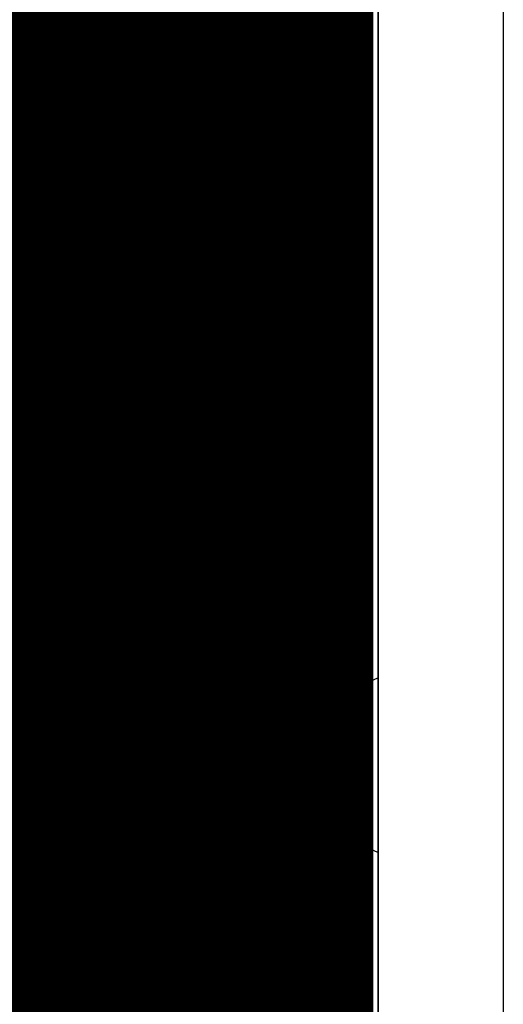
# Model space of a CAD drawing. Header units: millimetres. Extents: x 1.27 to 3.86, y 0.66 to 4.7.
# Tile 180 of 236: x 3.76 to 3.86, y 3.21 to 3.41. Entities that reach past the tile are written whole.
import ezdxf

# ---------------------------------------------------------------- set-up
doc = ezdxf.new("R2010")
doc.units = ezdxf.units.MM
doc.header["$MEASUREMENT"] = 0
for name, color, linetype in [('BottomLayer', 5, 'Continuous'), ('MidLayer1', 16, 'Continuous'), ('MidLayer2', 76, 'Continuous'), ('MidLayer3', 90, 'Continuous'), ('MidLayer4', 156, 'Continuous'), ('MidLayer5', 130, 'Continuous'), ('MidLayer6', 216, 'Continuous'), ('MultiLayer', 9, 'Continuous'), ('PadHoleLayer', 156, 'Continuous'), ('TopLayer', 1, 'Continuous'), ('ViaHoleLayer', 16, 'Continuous')]:
    doc.layers.add(name, color=color, linetype=linetype)

msp = doc.modelspace()

# ---------------------------------------------------------------- linework, layer by layer
at = {"layer": 'BottomLayer'}
for points, const_width in [([(3.69987, 3.40014, 1), (3.77861, 3.40014, 1)], 0.07874), ([(3.8114, 3.259, 1), (3.8226, 3.259, 1)], 0.0112)]:
    msp.add_lwpolyline(points, format="xyb", close=True, dxfattribs=dict(at, const_width=const_width))
at = {"layer": 'MidLayer1', "const_width": 0.008}
for points in [[(3.76, 2.03594), (3.76, 3.87666)], [(3.765, 2.03594), (3.765, 3.87666)], [(3.77, 2.03594), (3.77, 3.87666)], [(3.775, 2.03594), (3.775, 3.87666)], [(3.78, 2.03594), (3.78, 3.87666)], [(3.785, 2.03594), (3.785, 3.87666)], [(3.79, 2.03594), (3.79, 3.87666)], [(3.795, 2.03594), (3.795, 3.87666)], [(3.8, 2.03594), (3.8, 3.87666)], [(3.805, 2.03594), (3.805, 3.87666)], [(3.81, 2.03594), (3.81, 3.87666)], [(3.815, 2.03594), (3.815, 3.87666)], [(3.82, 2.03594), (3.82, 3.87666)], [(3.825, 2.03594), (3.825, 3.87666)], [(3.827, 2.03594), (3.82701, 3.87666)], [(3.46228, 3.41), (3.827, 3.41)], [(3.4665, 3.405), (3.827, 3.405)], [(3.46884, 3.4), (3.827, 3.4)], [(3.46989, 3.395), (3.827, 3.395)], [(3.46982, 3.39), (3.827, 3.39)], [(3.46863, 3.385), (3.827, 3.385)], [(3.4661, 3.38), (3.827, 3.38)], [(3.46155, 3.375), (3.827, 3.375)], [(3.44996, 3.37), (3.827, 3.37)], [(3.15905, 3.365), (3.827, 3.365)], [(3.16424, 3.36), (3.827, 3.36)], [(3.16712, 3.355), (3.827, 3.355)], [(3.16859, 3.35), (3.827, 3.35)], [(3.46283, 3.345), (3.827, 3.345)], [(3.46763, 3.34), (3.827, 3.34)], [(3.4703, 3.335), (3.827, 3.335)], [(3.47161, 3.33), (3.827, 3.33)], [(3.67875, 3.325), (3.827, 3.325)], [(3.68855, 3.32), (3.827, 3.32)], [(3.6929, 3.315), (3.827, 3.315)], [(3.69533, 3.31), (3.827, 3.31)], [(3.69646, 3.305), (3.827, 3.305)], [(3.69648, 3.3), (3.827, 3.3)], [(3.69539, 3.295), (3.827, 3.295)], [(3.693, 3.29), (3.827, 3.29)], [(3.68873, 3.285), (3.827, 3.285)], [(3.68836, 3.28), (3.827, 3.28)], [(3.69242, 3.275), (3.827, 3.275)], [(3.69467, 3.27), (3.827, 3.27)], [(3.69566, 3.265), (3.827, 3.265)], [(3.69554, 3.26), (3.827, 3.26)], [(3.70691, 3.255), (3.827, 3.255)], [(3.7117, 3.25), (3.827, 3.25)], [(3.71438, 3.245), (3.827, 3.245)], [(3.71569, 3.24), (3.827, 3.24)], [(3.71588, 3.235), (3.827, 3.235)], [(3.71497, 3.23), (3.827, 3.23)], [(3.71281, 3.225), (3.827, 3.225)], [(3.70891, 3.22), (3.827, 3.22)], [(3.70112, 3.215), (3.827, 3.215)], [(3.63714, 3.21), (3.827, 3.21)]]:
    msp.add_lwpolyline(points, dxfattribs=at)
at = {"layer": 'MidLayer1'}
for points, const_width in [([(3.69987, 3.40014, 1), (3.77861, 3.40014, 1)], 0.07874), ([(3.825, 3.41, 1), (3.829, 3.41, 1)], 0.004), ([(3.825, 3.405, 1), (3.829, 3.405, 1)], 0.004), ([(3.825, 3.4, 1), (3.829, 3.4, 1)], 0.004), ([(3.825, 3.395, 1), (3.829, 3.395, 1)], 0.004), ([(3.825, 3.39, 1), (3.829, 3.39, 1)], 0.004), ([(3.825, 3.385, 1), (3.829, 3.385, 1)], 0.004), ([(3.825, 3.38, 1), (3.829, 3.38, 1)], 0.004), ([(3.825, 3.375, 1), (3.829, 3.375, 1)], 0.004), ([(3.825, 3.37, 1), (3.829, 3.37, 1)], 0.004), ([(3.825, 3.365, 1), (3.829, 3.365, 1)], 0.004), ([(3.825, 3.36, 1), (3.829, 3.36, 1)], 0.004), ([(3.825, 3.355, 1), (3.829, 3.355, 1)], 0.004), ([(3.825, 3.35, 1), (3.829, 3.35, 1)], 0.004), ([(3.825, 3.345, 1), (3.829, 3.345, 1)], 0.004), ([(3.825, 3.34, 1), (3.829, 3.34, 1)], 0.004), ([(3.825, 3.335, 1), (3.829, 3.335, 1)], 0.004), ([(3.825, 3.33, 1), (3.829, 3.33, 1)], 0.004), ([(3.825, 3.325, 1), (3.829, 3.325, 1)], 0.004), ([(3.825, 3.32, 1), (3.829, 3.32, 1)], 0.004), ([(3.825, 3.315, 1), (3.829, 3.315, 1)], 0.004), ([(3.825, 3.31, 1), (3.829, 3.31, 1)], 0.004), ([(3.825, 3.305, 1), (3.829, 3.305, 1)], 0.004), ([(3.825, 3.3, 1), (3.829, 3.3, 1)], 0.004), ([(3.825, 3.295, 1), (3.829, 3.295, 1)], 0.004), ([(3.825, 3.29, 1), (3.829, 3.29, 1)], 0.004), ([(3.825, 3.285, 1), (3.829, 3.285, 1)], 0.004), ([(3.825, 3.28, 1), (3.829, 3.28, 1)], 0.004), ([(3.825, 3.275, 1), (3.829, 3.275, 1)], 0.004), ([(3.825, 3.27, 1), (3.829, 3.27, 1)], 0.004), ([(3.8114, 3.259, 1), (3.8226, 3.259, 1)], 0.0112), ([(3.825, 3.265, 1), (3.829, 3.265, 1)], 0.004), ([(3.825, 3.26, 1), (3.829, 3.26, 1)], 0.004), ([(3.825, 3.255, 1), (3.829, 3.255, 1)], 0.004), ([(3.825, 3.25, 1), (3.829, 3.25, 1)], 0.004), ([(3.825, 3.245, 1), (3.829, 3.245, 1)], 0.004), ([(3.825, 3.24, 1), (3.829, 3.24, 1)], 0.004), ([(3.825, 3.235, 1), (3.829, 3.235, 1)], 0.004), ([(3.825, 3.23, 1), (3.829, 3.23, 1)], 0.004), ([(3.825, 3.225, 1), (3.829, 3.225, 1)], 0.004), ([(3.825, 3.22, 1), (3.829, 3.22, 1)], 0.004), ([(3.825, 3.215, 1), (3.829, 3.215, 1)], 0.004), ([(3.825, 3.21, 1), (3.829, 3.21, 1)], 0.004)]:
    msp.add_lwpolyline(points, format="xyb", close=True, dxfattribs=dict(at, const_width=const_width))
at = {"layer": 'MidLayer2'}
msp.add_line((3.832, 4.678), (3.832, 2.55417), dxfattribs=at)
for points, const_width in [([(3.69987, 3.40014, 1), (3.77861, 3.40014, 1)], 0.07874), ([(3.8114, 3.259, 1), (3.8226, 3.259, 1)], 0.0112)]:
    msp.add_lwpolyline(points, format="xyb", close=True, dxfattribs=dict(at, const_width=const_width))
at = {"layer": 'MidLayer3'}
msp.add_line((3.832, 4.678), (3.832, 2.55406), dxfattribs=at)
for points, const_width in [([(3.69987, 3.40014, 1), (3.77861, 3.40014, 1)], 0.07874), ([(3.8114, 3.259, 1), (3.8226, 3.259, 1)], 0.0112)]:
    msp.add_lwpolyline(points, format="xyb", close=True, dxfattribs=dict(at, const_width=const_width))
at = {"layer": 'MidLayer4'}
msp.add_line((3.832, 4.678), (3.832, 2.03178), dxfattribs=at)
for points, const_width in [([(3.69987, 3.40014, 1), (3.77861, 3.40014, 1)], 0.07874), ([(3.8114, 3.259, 1), (3.8226, 3.259, 1)], 0.0112)]:
    msp.add_lwpolyline(points, format="xyb", close=True, dxfattribs=dict(at, const_width=const_width))
at = {"layer": 'MidLayer5'}
for points, const_width in [([(3.69987, 3.40014, 1), (3.77861, 3.40014, 1)], 0.07874), ([(3.8114, 3.259, 1), (3.8226, 3.259, 1)], 0.0112)]:
    msp.add_lwpolyline(points, format="xyb", close=True, dxfattribs=dict(at, const_width=const_width))
at = {"layer": 'MidLayer6'}
for p, q in [((3.832, 3.5263), (3.832, 3.2767)), ((3.82574, 3.40771), (3.82475, 3.41522)), ((3.82607, 3.40014), (3.82574, 3.40771)), ((3.82574, 3.39257), (3.82607, 3.40014)), ((3.82475, 3.38506), (3.82574, 3.39257)), ((3.82311, 3.37767), (3.82475, 3.38506)), ((3.82083, 3.37044), (3.82311, 3.37767)), ((3.81793, 3.36345), (3.82083, 3.37044)), ((3.81443, 3.35673), (3.81793, 3.36345)), ((3.81036, 3.35034), (3.81443, 3.35673)), ((3.80575, 3.34433), (3.81036, 3.35034)), ((3.80064, 3.33875), (3.80575, 3.34433)), ((3.79505, 3.33363), (3.80064, 3.33875)), ((3.78904, 3.32902), (3.79505, 3.33363)), ((3.78265, 3.32495), (3.78904, 3.32902)), ((3.77594, 3.32145), (3.78265, 3.32495)), ((3.76894, 3.31855), (3.77594, 3.32145)), ((3.76171, 3.31628), (3.76894, 3.31855)), ((3.75432, 3.31464), (3.76171, 3.31628)), ((3.81324, 3.27792), (3.80962, 3.27682)), ((3.817, 3.27829), (3.81324, 3.27792)), ((3.82076, 3.27792), (3.817, 3.27829)), ((3.82438, 3.27682), (3.82076, 3.27792)), ((3.80962, 3.27682), (3.80628, 3.27504)), ((3.82772, 3.27504), (3.82438, 3.27682)), ((3.832, 3.2767), (3.828, 3.27481)), ((3.80628, 3.27504), (3.80336, 3.27264)), ((3.828, 3.27481), (3.82772, 3.27504)), ((3.80336, 3.27264), (3.80096, 3.26972)), ((3.80096, 3.26972), (3.79917, 3.26638)), ((3.79917, 3.26638), (3.79808, 3.26276)), ((3.79808, 3.26276), (3.79771, 3.259)), ((3.79771, 3.259), (3.79808, 3.25523)), ((3.79808, 3.25523), (3.79917, 3.25162)), ((3.79917, 3.25162), (3.80096, 3.24828)), ((3.80096, 3.24828), (3.80336, 3.24536)), ((3.80336, 3.24536), (3.80628, 3.24296)), ((3.80628, 3.24296), (3.80962, 3.24117)), ((3.82438, 3.24117), (3.82772, 3.24296)), ((3.82772, 3.24296), (3.828, 3.24319)), ((3.828, 3.24319), (3.832, 3.2413)), ((3.80962, 3.24117), (3.81324, 3.24008)), ((3.81324, 3.24008), (3.817, 3.23971)), ((3.817, 3.23971), (3.82076, 3.24008)), ((3.82076, 3.24008), (3.82438, 3.24117)), ((3.832, 3.2413), (3.832, 3.1817))]:
    msp.add_line(p, q, dxfattribs=at)
for points, const_width in [([(3.69987, 3.40014, 1), (3.77861, 3.40014, 1)], 0.07874), ([(3.8114, 3.259, 1), (3.8226, 3.259, 1)], 0.0112)]:
    msp.add_lwpolyline(points, format="xyb", close=True, dxfattribs=dict(at, const_width=const_width))
at = {"layer": 'MultiLayer'}
for p, q in [((3.85735, 4.69935), (3.85735, 2.00422)), ((3.832, 2.03178), (3.832, 4.678))]:
    msp.add_line(p, q, dxfattribs=at)
for points, const_width in [([(3.69987, 3.40014, 1), (3.77861, 3.40014, 1)], 0.07874), ([(3.8114, 3.259, 1), (3.8226, 3.259, 1)], 0.0112)]:
    msp.add_lwpolyline(points, format="xyb", close=True, dxfattribs=dict(at, const_width=const_width))
at = {"layer": 'PadHoleLayer', "const_width": 0.05906}
msp.add_lwpolyline([(3.70972, 3.40014, 1), (3.76877, 3.40014, 1)], format="xyb", close=True, dxfattribs=at)
at = {"layer": 'TopLayer'}
for points, const_width in [([(3.69987, 3.40014, 1), (3.77861, 3.40014, 1)], 0.07874), ([(3.8114, 3.259, 1), (3.8226, 3.259, 1)], 0.0112)]:
    msp.add_lwpolyline(points, format="xyb", close=True, dxfattribs=dict(at, const_width=const_width))
at = {"layer": 'ViaHoleLayer', "const_width": 0.0061}
msp.add_lwpolyline([(3.81395, 3.259, 1), (3.82005, 3.259, 1)], format="xyb", close=True, dxfattribs=at)

doc.saveas('drawing.dxf')
